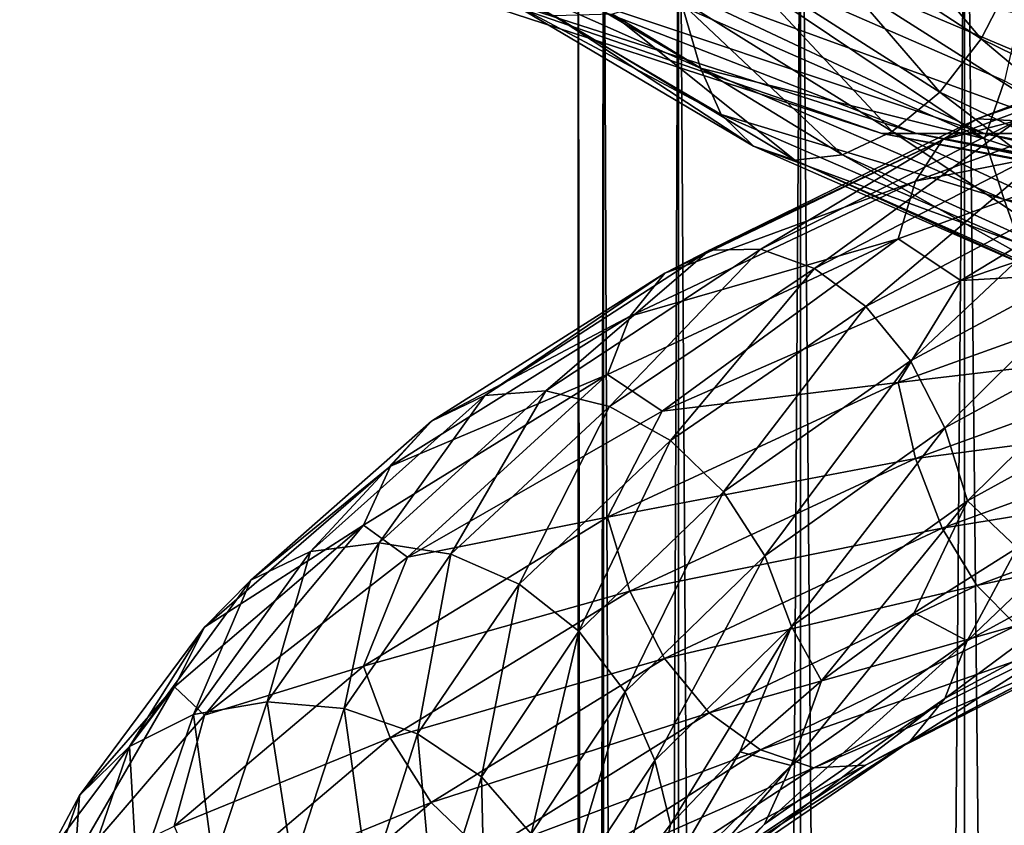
# Model space of a CAD drawing. Header units: metres. Extents: x -40 to 117, y -433 to 89.
# Tile 211 of 256: x -18.5 to -8.8, y -134.33 to -126.4. Entities that reach past the tile are written whole.
import ezdxf

# ---------------------------------------------------------------- set-up
doc = ezdxf.new("R2010")
doc.units = ezdxf.units.M
doc.layers.add('solid_506114_24501146', color=7, linetype='CONTINUOUS')

msp = doc.modelspace()

# ---------------------------------------------------------------- linework, layer by layer
at = {"layer": 'solid_506114_24501146'}
for points in [[(-7.222413, -315.732147, 285.176147), (-7.222413, -120.937187, 250.828537), (-9.192389, -121.217926, 249.236389)], [(-9.192389, -316.012909, 283.583984), (-9.192389, -121.217926, 249.236389), (-10.809105, -121.560013, 247.296341)], [(-9.192389, -316.012909, 283.583984), (-7.222413, -315.732147, 285.176147), (-9.192389, -121.217926, 249.236389)], [(-10.809105, -316.35498, 281.643951), (-10.809105, -121.560013, 247.296341), (-12.010434, -121.950287, 245.082962)], [(-10.809105, -316.35498, 281.643951), (-9.192389, -316.012909, 283.583984), (-10.809105, -121.560013, 247.296341)], [(-12.010434, -316.74527, 279.430573), (-12.010434, -121.950287, 245.082962), (-12.750209, -122.373764, 242.68129)], [(-12.010434, -316.74527, 279.430573), (-10.809105, -316.35498, 281.643951), (-12.010434, -121.950287, 245.082962)], [(-12.750209, -317.168732, 277.0289), (-12.750209, -122.373764, 242.68129), (-13, -122.814171, 240.183655)], [(-12.750209, -317.168732, 277.0289), (-12.010434, -316.74527, 279.430573), (-12.750209, -122.373764, 242.68129)], [(-13, -317.609131, 274.53125), (-13, -122.814171, 240.183655), (-12.750209, -123.25457, 237.686005)], [(-13, -317.609131, 274.53125), (-12.750209, -317.168732, 277.0289), (-13, -122.814171, 240.183655)], [(-12.750209, -318.04953, 272.03363), (-13, -317.609131, 274.53125), (-12.750209, -123.25457, 237.686005)], [(-12.750209, -318.04953, 272.03363), (-12.750209, -123.25457, 237.686005), (-12.010434, -123.678047, 235.284348)], [(-12.010434, -318.473022, 269.631958), (-12.750209, -318.04953, 272.03363), (-12.010434, -123.678047, 235.284348)], [(-12.010434, -318.473022, 269.631958), (-12.010434, -123.678047, 235.284348), (-10.809105, -124.068329, 233.070969)], [(-10.809105, -318.863312, 267.418579), (-12.010434, -318.473022, 269.631958), (-10.809105, -124.068329, 233.070969)], [(-10.809105, -318.863312, 267.418579), (-10.809105, -124.068329, 233.070969), (-9.192389, -124.410408, 231.13092)], [(-9.192389, -319.205383, 265.478516), (-10.809105, -318.863312, 267.418579), (-9.192389, -124.410408, 231.13092)], [(-9.192389, -319.205383, 265.478516), (-9.192389, -124.410408, 231.13092), (-7.222413, -124.691147, 229.538757)], [(-7.222413, -319.486115, 263.886383), (-9.192389, -319.205383, 265.478516), (-7.222413, -124.691147, 229.538757)], [(-10.994618, -125.301826, 969.353577), (-9.026652, -126.586334, 967.821472), (-10.607932, -124.701218, 969.462524)], [(-9.026652, -126.586334, 967.821472), (-8.709181, -125.965355, 967.996216), (-10.607932, -124.701218, 969.462524)], [(-14.363949, -125.366837, 966.266785), (-11.792894, -126.87558, 964.199585), (-14.114626, -125.843269, 966.695862)], [(-11.971836, -126.267166, 963.941956), (-11.792894, -126.87558, 964.199585), (-14.363949, -125.366837, 966.266785)], [(-11.491632, -125.798637, 969.098938), (-9.434704, -127.111328, 967.48407), (-10.994618, -125.301826, 969.353577)], [(-9.434704, -127.111328, 967.48407), (-9.026652, -126.586334, 967.821472), (-10.994618, -125.301826, 969.353577)], [(-11.791615, -125.692665, 963.705811), (-8.995691, -127.57177, 962.337708), (-11.971836, -126.267166, 963.941956)], [(-11.791615, -125.692665, 963.705811), (-8.798529, -126.997604, 962.128174), (-8.995691, -127.57177, 962.337708)], [(-8.644971, -126.340706, 962.167969), (-8.798529, -126.997604, 962.128174), (-11.791615, -125.692665, 963.705811)], [(-14.114626, -125.843269, 966.695862), (-11.588199, -127.329552, 964.664063), (-13.729049, -126.186546, 967.193787)], [(-11.792894, -126.87558, 964.199585), (-11.588199, -127.329552, 964.664063), (-14.114626, -125.843269, 966.695862)], [(-12.063773, -126.151741, 968.715698), (-9.904436, -127.498611, 967.007141), (-11.491632, -125.798637, 969.098938)], [(-9.904436, -127.498611, 967.007141), (-9.434704, -127.111328, 967.48407), (-11.491632, -125.798637, 969.098938)], [(-10.006731, -127.516991, 383.072754), (-14.871795, -125.932594, 384), (-14.586037, -125.932594, 381.098663)], [(-10.006731, -127.516991, 384.927246), (-14.586035, -125.932594, 386.901367), (-14.871795, -125.932594, 384)], [(-10.006731, -127.516991, 383.072754), (-10.006731, -127.516991, 384.927246), (-14.871795, -125.932594, 384)], [(-9.665964, -127.516991, 381.249786), (-14.586037, -125.932594, 381.098663), (-13.739741, -125.932594, 378.308807)], [(-9.665964, -127.516991, 381.249786), (-10.006731, -127.516991, 383.072754), (-14.586037, -125.932594, 381.098663)], [(-9.665964, -127.516991, 386.750214), (-13.739739, -125.932594, 389.691223), (-14.586035, -125.932594, 386.901367)], [(-10.006731, -127.516991, 384.927246), (-9.665964, -127.516991, 386.750214), (-14.586035, -125.932594, 386.901367)], [(-8.996034, -127.516991, 379.520508), (-13.739741, -125.932594, 378.308807), (-12.365432, -125.932594, 375.73764)], [(-8.996034, -127.516991, 379.520508), (-9.665964, -127.516991, 381.249786), (-13.739741, -125.932594, 378.308807)], [(-8.996034, -127.516991, 388.479492), (-12.365429, -125.932594, 392.26236), (-13.739739, -125.932594, 389.691223)], [(-9.665964, -127.516991, 386.750214), (-8.996034, -127.516991, 388.479492), (-13.739739, -125.932594, 389.691223)], [(-8.019754, -127.516991, 377.943756), (-12.365432, -125.932594, 375.73764), (-10.515925, -125.932594, 373.484039)], [(-8.019754, -127.516991, 377.943756), (-8.996034, -127.516991, 379.520508), (-12.365432, -125.932594, 375.73764)], [(-8.019754, -127.516991, 390.056244), (-10.515921, -125.932594, 394.515961), (-12.365429, -125.932594, 392.26236)], [(-8.996034, -127.516991, 388.479492), (-8.019754, -127.516991, 390.056244), (-12.365429, -125.932594, 392.26236)], [(-6.770372, -127.516991, 376.573242), (-10.515925, -125.932594, 373.484039), (-8.262291, -125.932594, 371.634521)], [(-6.770372, -127.516991, 376.573242), (-8.019754, -127.516991, 377.943756), (-10.515925, -125.932594, 373.484039)], [(-6.770372, -127.516991, 391.426758), (-8.262285, -125.932594, 396.365479), (-10.515921, -125.932594, 394.515961)], [(-8.019754, -127.516991, 390.056244), (-6.770372, -127.516991, 391.426758), (-10.515921, -125.932594, 394.515961)], [(-9.026652, -126.586334, 967.821472), (-6.735402, -127.708893, 966.657471), (-8.709181, -125.965355, 967.996216)], [(-12.66122, -126.343735, 968.243286), (-10.394943, -127.727913, 966.438171), (-12.063773, -126.151741, 968.715698)], [(-10.394943, -127.727913, 966.438171), (-9.904436, -127.498611, 967.007141), (-12.063773, -126.151741, 968.715698)], [(-13.729049, -126.186546, 967.193787), (-11.271638, -127.643089, 965.220215), (-13.232903, -126.359474, 967.722595)], [(-11.588199, -127.329552, 964.664063), (-11.271638, -127.643089, 965.220215), (-13.729049, -126.186546, 967.193787)], [(-6.106425, -126.246635, 997.171814), (-9.06796, -127.375, 996.035034), (-6.335861, -126.434258, 997.88562)], [(-8.675751, -127.391914, 995.361389), (-9.06796, -127.375, 996.035034), (-6.106425, -126.246635, 997.171814)], [(-13.232903, -126.359474, 967.722595), (-10.864299, -127.781181, 965.826416), (-12.66122, -126.343735, 968.243286)], [(-10.864299, -127.781181, 965.826416), (-10.394943, -127.727913, 966.438171), (-12.66122, -126.343735, 968.243286)], [(-11.971836, -126.267166, 963.941956), (-8.995691, -127.57177, 962.337708), (-11.792894, -126.87558, 964.199585)], [(-11.271638, -127.643089, 965.220215), (-10.864299, -127.781181, 965.826416), (-13.232903, -126.359474, 967.722595)], [(-6.335861, -126.434258, 997.88562), (-9.408669, -127.580025, 996.696045), (-6.514365, -126.830193, 998.527039)], [(-9.06796, -127.375, 996.035034), (-9.408669, -127.580025, 996.696045), (-6.335861, -126.434258, 997.88562)], [(-9.434704, -127.111328, 967.48407), (-7.039876, -128.255447, 966.254456), (-9.026652, -126.586334, 967.821472)], [(-7.039876, -128.255447, 966.254456), (-6.735402, -127.708893, 966.657471), (-9.026652, -126.586334, 967.821472)], [(-6.514365, -126.830193, 998.527039), (-9.673745, -127.987869, 997.294861), (-6.630078, -127.391411, 999.046326)], [(-9.408669, -127.580025, 996.696045), (-9.673745, -127.987869, 997.294861), (-6.514365, -126.830193, 998.527039)], [(-11.792894, -126.87558, 964.199585), (-8.799483, -128.169647, 962.612732), (-11.588199, -127.329552, 964.664063)], [(-8.995691, -127.57177, 962.337708), (-8.799483, -128.169647, 962.612732), (-11.792894, -126.87558, 964.199585)], [(-8.798529, -126.997604, 962.128174), (-5.706542, -128.637466, 961.278015), (-8.995691, -127.57177, 962.337708)], [(-9.904436, -127.498611, 967.007141), (-7.390375, -128.668869, 965.703186), (-9.434704, -127.111328, 967.48407)], [(-7.390375, -128.668869, 965.703186), (-7.039876, -128.255447, 966.254456), (-9.434704, -127.111328, 967.48407)], [(-9.06796, -127.375, 996.035034), (-11.70496, -128.667908, 994.391113), (-9.408669, -127.580025, 996.696045)], [(-11.198694, -128.656586, 993.798828), (-11.70496, -128.667908, 994.391113), (-9.06796, -127.375, 996.035034)], [(-11.588199, -127.329552, 964.664063), (-8.646746, -128.60643, 963.104858), (-11.271638, -127.643089, 965.220215)], [(-8.799483, -128.169647, 962.612732), (-8.646746, -128.60643, 963.104858), (-11.588199, -127.329552, 964.664063)], [(-8.675751, -127.391914, 995.361389), (-11.198694, -128.656586, 993.798828), (-9.06796, -127.375, 996.035034)], [(-10.670036, -128.846817, 993.249878), (-11.198694, -128.656586, 993.798828), (-8.675751, -127.391914, 995.361389)], [(-8.266194, -127.613266, 994.728821), (-10.670036, -128.846817, 993.249878), (-8.675751, -127.391914, 995.361389)], [(-6.630078, -127.391411, 999.046326), (-9.845577, -128.55484, 997.784912), (-9.2272, -128.965546, 998.446838)], [(-9.673745, -127.987869, 997.294861), (-9.845577, -128.55484, 997.784912), (-6.630078, -127.391411, 999.046326)], [(-6.630078, -127.391411, 999.046326), (-9.2272, -128.965546, 998.446838), (-5.957151, -127.852783, 999.585205)], [(-10.394943, -127.727913, 966.438171), (-7.756376, -128.926697, 965.0578), (-9.904436, -127.498611, 967.007141)], [(-7.756376, -128.926697, 965.0578), (-7.390375, -128.668869, 965.703186), (-9.904436, -127.498611, 967.007141)], [(-9.408669, -127.580025, 996.696045), (-12.144747, -128.895477, 994.97998), (-9.673745, -127.987869, 997.294861)], [(-11.70496, -128.667908, 994.391113), (-12.144747, -128.895477, 994.97998), (-9.408669, -127.580025, 996.696045)], [(-4.867363, -128.478592, 385.384888), (-9.665964, -127.516991, 386.750214), (-10.006731, -127.516991, 384.927246)], [(-5.038959, -128.478592, 384.466919), (-10.006731, -127.516991, 384.927246), (-10.006731, -127.516991, 383.072754)], [(-4.867363, -128.478592, 385.384888), (-10.006731, -127.516991, 384.927246), (-5.038959, -128.478592, 384.466919)], [(-5.038959, -128.478592, 383.533081), (-10.006731, -127.516991, 383.072754), (-9.665964, -127.516991, 381.249786)], [(-5.038959, -128.478592, 384.466919), (-10.006731, -127.516991, 383.072754), (-5.038959, -128.478592, 383.533081)], [(-4.530015, -128.478592, 386.255676), (-8.996034, -127.516991, 388.479492), (-9.665964, -127.516991, 386.750214)], [(-4.530015, -128.478592, 386.255676), (-9.665964, -127.516991, 386.750214), (-4.867363, -128.478592, 385.384888)], [(-4.867363, -128.478592, 382.615112), (-9.665964, -127.516991, 381.249786), (-8.996034, -127.516991, 379.520508)], [(-5.038959, -128.478592, 383.533081), (-9.665964, -127.516991, 381.249786), (-4.867363, -128.478592, 382.615112)], [(-4.038403, -128.478592, 387.049652), (-8.019754, -127.516991, 390.056244), (-8.996034, -127.516991, 388.479492)], [(-4.038403, -128.478592, 387.049652), (-8.996034, -127.516991, 388.479492), (-4.530015, -128.478592, 386.255676)], [(-4.530015, -128.478592, 381.744324), (-8.996034, -127.516991, 379.520508), (-8.019754, -127.516991, 377.943756)], [(-4.867363, -128.478592, 382.615112), (-8.996034, -127.516991, 379.520508), (-4.530015, -128.478592, 381.744324)], [(-8.995691, -127.57177, 962.337708), (-5.706542, -128.637466, 961.278015), (-8.799483, -128.169647, 962.612732)], [(-11.271638, -127.643089, 965.220215), (-8.410538, -128.897202, 963.706848), (-10.864299, -127.781181, 965.826416)], [(-8.646746, -128.60643, 963.104858), (-8.410538, -128.897202, 963.706848), (-11.271638, -127.643089, 965.220215)], [(-10.164177, -129.220856, 992.79071), (-10.670036, -128.846817, 993.249878), (-8.266194, -127.613266, 994.728821)], [(-7.8743, -128.018433, 994.190735), (-10.164177, -129.220856, 992.79071), (-8.266194, -127.613266, 994.728821)], [(-10.864299, -127.781181, 965.826416), (-8.106595, -129.008652, 964.374084), (-10.394943, -127.727913, 966.438171)], [(-8.410538, -128.897202, 963.706848), (-8.106595, -129.008652, 964.374084), (-10.864299, -127.781181, 965.826416)], [(-8.106595, -129.008652, 964.374084), (-7.756376, -128.926697, 965.0578), (-10.394943, -127.727913, 966.438171)], [(-5.957151, -127.852783, 999.585205), (-9.2272, -128.965546, 998.446838), (-6.630798, -128.817596, 999.530823)], [(-9.673745, -127.987869, 997.294861), (-12.48691, -129.318542, 995.520996), (-9.845577, -128.55484, 997.784912)], [(-12.144747, -128.895477, 994.97998), (-12.48691, -129.318542, 995.520996), (-9.673745, -127.987869, 997.294861)], [(-9.725157, -129.759171, 992.46521), (-10.164177, -129.220856, 992.79071), (-7.8743, -128.018433, 994.190735)], [(-7.534186, -128.585068, 993.797913), (-9.725157, -129.759171, 992.46521), (-7.8743, -128.018433, 994.190735)], [(-8.799483, -128.169647, 962.612732), (-5.489562, -129.2258, 961.576599), (-8.646746, -128.60643, 963.104858)], [(-5.706542, -128.637466, 961.278015), (-5.489562, -129.2258, 961.576599), (-8.799483, -128.169647, 962.612732)], [(-9.845577, -128.55484, 997.784912), (-12.708711, -129.892548, 995.971497), (-12.172051, -130.254395, 996.748718)], [(-12.48691, -129.318542, 995.520996), (-12.708711, -129.892548, 995.971497), (-9.845577, -128.55484, 997.784912)], [(-9.845577, -128.55484, 997.784912), (-12.172051, -130.254395, 996.748718), (-9.2272, -128.965546, 998.446838)], [(-11.70496, -128.667908, 994.391113), (-13.920281, -130.098785, 992.302246), (-12.144747, -128.895477, 994.97998)], [(-13.318198, -130.053711, 991.810608), (-13.920281, -130.098785, 992.302246), (-11.70496, -128.667908, 994.391113)], [(-11.198694, -128.656586, 993.798828), (-13.318198, -130.053711, 991.810608), (-11.70496, -128.667908, 994.391113)], [(-12.689486, -130.206589, 991.365295), (-13.318198, -130.053711, 991.810608), (-11.198694, -128.656586, 993.798828)], [(-10.670036, -128.846817, 993.249878), (-12.689486, -130.206589, 991.365295), (-11.198694, -128.656586, 993.798828)], [(-9.383976, -130.41745, 992.29303), (-9.725157, -129.759171, 992.46521), (-7.534186, -128.585068, 993.797913)], [(-7.269869, -129.266724, 993.574829), (-9.383976, -130.41745, 992.29303), (-7.534186, -128.585068, 993.797913)], [(-12.087886, -130.543182, 991.004089), (-12.689486, -130.206589, 991.365295), (-10.670036, -128.846817, 993.249878)], [(-10.164177, -129.220856, 992.79071), (-12.087886, -130.543182, 991.004089), (-10.670036, -128.846817, 993.249878)], [(-6.630798, -128.817596, 999.530823), (-9.846646, -129.972321, 998.261169), (-6.515703, -129.579056, 999.460632)], [(-9.2272, -128.965546, 998.446838), (-9.846646, -129.972321, 998.261169), (-6.630798, -128.817596, 999.530823)], [(-12.144747, -128.895477, 994.97998), (-14.443305, -130.353195, 992.802002), (-12.48691, -129.318542, 995.520996)], [(-13.920281, -130.098785, 992.302246), (-14.443305, -130.353195, 992.802002), (-12.144747, -128.895477, 994.97998)], [(-9.2272, -128.965546, 998.446838), (-12.172051, -130.254395, 996.748718), (-9.846646, -129.972321, 998.261169)], [(-11.565775, -131.047302, 990.762207), (-12.087886, -130.543182, 991.004089), (-10.164177, -129.220856, 992.79071)], [(-9.725157, -129.759171, 992.46521), (-11.565775, -131.047302, 990.762207), (-10.164177, -129.220856, 992.79071)], [(-12.48691, -129.318542, 995.520996), (-14.850226, -130.794174, 993.271912), (-12.708711, -129.892548, 995.971497)], [(-14.443305, -130.353195, 992.802002), (-14.850226, -130.794174, 993.271912), (-12.48691, -129.318542, 995.520996)], [(-9.16336, -131.136185, 992.279236), (-9.383976, -130.41745, 992.29303), (-7.269869, -129.266724, 993.574829)], [(-7.098955, -130.002289, 993.529663), (-9.16336, -131.136185, 992.279236), (-7.269869, -129.266724, 993.574829)], [(-9.846646, -129.972321, 998.261169), (-9.675733, -130.720291, 998.212891), (-6.515703, -129.579056, 999.460632)], [(-6.515703, -129.579056, 999.460632), (-9.675733, -130.720291, 998.212891), (-6.33771, -130.283844, 999.193054)], [(-11.160021, -131.677261, 990.653564), (-11.565775, -131.047302, 990.762207), (-9.725157, -129.759171, 992.46521)], [(-9.383976, -130.41745, 992.29303), (-11.160021, -131.677261, 990.653564), (-9.725157, -129.759171, 992.46521)], [(-12.708711, -129.892548, 995.971497), (-15.114007, -131.376221, 993.674072), (-14.682528, -131.690842, 994.55719)], [(-14.850226, -130.794174, 993.271912), (-15.114007, -131.376221, 993.674072), (-12.708711, -129.892548, 995.971497)], [(-12.708711, -129.892548, 995.971497), (-14.682528, -131.690842, 994.55719), (-12.172051, -130.254395, 996.748718)], [(-9.846646, -129.972321, 998.261169), (-12.710091, -131.297531, 996.438354), (-9.675733, -130.720291, 998.212891)], [(-12.172051, -130.254395, 996.748718), (-12.710091, -131.297531, 996.438354), (-9.846646, -129.972321, 998.261169)], [(-7.098955, -130.002289, 993.529663), (-8.672331, -131.598816, 992.724365), (-9.16336, -131.136185, 992.279236)], [(-13.920281, -130.098785, 992.302246), (-15.637576, -131.634521, 989.852783), (-14.443305, -130.353195, 992.802002)], [(-14.961216, -131.551498, 989.477417), (-15.637576, -131.634521, 989.852783), (-13.920281, -130.098785, 992.302246)], [(-13.318198, -130.053711, 991.810608), (-14.961216, -131.551498, 989.477417), (-13.920281, -130.098785, 992.302246)], [(-14.254941, -131.662308, 989.152039), (-14.961216, -131.551498, 989.477417), (-13.318198, -130.053711, 991.810608)], [(-12.689486, -130.206589, 991.365295), (-14.254941, -131.662308, 989.152039), (-13.318198, -130.053711, 991.810608)], [(-13.579123, -131.956635, 988.904114), (-14.254941, -131.662308, 989.152039), (-12.689486, -130.206589, 991.365295)], [(-12.087886, -130.543182, 991.004089), (-13.579123, -131.956635, 988.904114), (-12.689486, -130.206589, 991.365295)], [(-12.172051, -130.254395, 996.748718), (-14.682528, -131.690842, 994.55719), (-12.710091, -131.297531, 996.438354)], [(-9.675733, -130.720291, 998.212891), (-9.411415, -131.407272, 997.98175), (-6.33771, -130.283844, 999.193054)], [(-6.33771, -130.283844, 999.193054), (-9.411415, -131.407272, 997.98175), (-6.108675, -130.867645, 998.741272)], [(-14.443305, -130.353195, 992.802002), (-16.225122, -131.918961, 990.249878), (-14.850226, -130.794174, 993.271912)], [(-15.637576, -131.634521, 989.852783), (-16.225122, -131.918961, 990.249878), (-14.443305, -130.353195, 992.802002)], [(-10.89765, -132.375519, 990.679138), (-11.160021, -131.677261, 990.653564), (-9.383976, -130.41745, 992.29303)], [(-9.16336, -131.136185, 992.279236), (-10.89765, -132.375519, 990.679138), (-9.383976, -130.41745, 992.29303)], [(-12.992602, -132.422089, 988.759155), (-13.579123, -131.956635, 988.904114), (-12.087886, -130.543182, 991.004089)], [(-11.565775, -131.047302, 990.762207), (-12.992602, -132.422089, 988.759155), (-12.087886, -130.543182, 991.004089)], [(-14.850226, -130.794174, 993.271912), (-16.682245, -132.379868, 990.637817), (-15.114007, -131.376221, 993.674072)], [(-16.225122, -131.918961, 990.249878), (-16.682245, -132.379868, 990.637817), (-14.850226, -130.794174, 993.271912)], [(-12.710091, -131.297531, 996.438354), (-12.489474, -132.027298, 996.420959), (-9.675733, -130.720291, 998.212891)], [(-9.675733, -130.720291, 998.212891), (-12.489474, -132.027298, 996.420959), (-9.411415, -131.407272, 997.98175)], [(-9.411415, -131.407272, 997.98175), (-9.071301, -131.970245, 997.578857), (-6.108675, -130.867645, 998.741272)], [(-6.108675, -130.867645, 998.741272), (-9.071301, -131.970245, 997.578857), (-5.84477, -131.28363, 998.136475)], [(-9.164739, -132.515594, 992.737549), (-8.672331, -131.598816, 992.724365), (-7.564702, -130.988159, 993.400818)], [(-7.100024, -131.390289, 993.996033), (-9.164739, -132.515594, 992.737549), (-7.564702, -130.988159, 993.400818)], [(-12.536791, -133.019928, 988.724365), (-12.992602, -132.422089, 988.759155), (-11.565775, -131.047302, 990.762207)], [(-11.160021, -131.677261, 990.653564), (-12.536791, -133.019928, 988.724365), (-11.565775, -131.047302, 990.762207)], [(-9.16336, -131.136185, 992.279236), (-10.600674, -132.911713, 991.064087), (-10.89765, -132.375519, 990.679138)], [(-9.16336, -131.136185, 992.279236), (-9.686711, -132.24054, 991.943176), (-10.600674, -132.911713, 991.064087)], [(-9.16336, -131.136185, 992.279236), (-8.672331, -131.598816, 992.724365), (-9.686711, -132.24054, 991.943176)], [(-12.710091, -131.297531, 996.438354), (-15.115647, -132.765366, 994.130432), (-12.489474, -132.027298, 996.420959)], [(-14.682528, -131.690842, 994.55719), (-15.115647, -132.765366, 994.130432), (-12.710091, -131.297531, 996.438354)], [(-9.071301, -131.970245, 997.578857), (-8.679405, -132.363876, 997.031799), (-5.84477, -131.28363, 998.136475)], [(-15.114007, -131.376221, 993.674072), (-16.978565, -132.970627, 990.984436), (-16.682095, -133.24794, 991.948059)], [(-16.682245, -132.379868, 990.637817), (-16.978565, -132.970627, 990.984436), (-15.114007, -131.376221, 993.674072)], [(-15.114007, -131.376221, 993.674072), (-16.682095, -133.24794, 991.948059), (-14.682528, -131.690842, 994.55719)], [(-9.38654, -133.082993, 993.178589), (-9.164739, -132.515594, 992.737549), (-7.100024, -131.390289, 993.996033)], [(-7.271855, -131.949341, 994.476013), (-9.38654, -133.082993, 993.178589), (-7.100024, -131.390289, 993.996033)], [(-12.489474, -132.027298, 996.420959), (-12.148293, -132.690521, 996.240784), (-9.411415, -131.407272, 997.98175)], [(-9.411415, -131.407272, 997.98175), (-12.148293, -132.690521, 996.240784), (-9.071301, -131.970245, 997.578857)], [(-14.961216, -131.551498, 989.477417), (-16.065187, -133.116745, 986.887939), (-15.637576, -131.634521, 989.852783)], [(-15.306797, -133.182343, 986.694397), (-16.065187, -133.116745, 986.887939), (-14.961216, -131.551498, 989.477417)], [(-14.254941, -131.662308, 989.152039), (-15.306797, -133.182343, 986.694397), (-14.961216, -131.551498, 989.477417)], [(-15.637576, -131.634521, 989.852783), (-16.791454, -133.240463, 987.135498), (-16.225122, -131.918961, 990.249878)], [(-16.065187, -133.116745, 986.887939), (-16.791454, -133.240463, 987.135498), (-15.637576, -131.634521, 989.852783)], [(-14.581112, -133.431137, 986.571228), (-15.306797, -133.182343, 986.694397), (-14.254941, -131.662308, 989.152039)], [(-13.579123, -131.956635, 988.904114), (-14.581112, -133.431137, 986.571228), (-14.254941, -131.662308, 989.152039)], [(-12.242052, -133.694855, 988.795776), (-12.536791, -133.019928, 988.724365), (-11.160021, -131.677261, 990.653564)], [(-10.89765, -132.375519, 990.679138), (-12.242052, -133.694855, 988.795776), (-11.160021, -131.677261, 990.653564)], [(-9.164739, -132.515594, 992.737549), (-9.686711, -132.24054, 991.943176), (-8.672331, -131.598816, 992.724365)], [(-14.682528, -131.690842, 994.55719), (-16.682095, -133.24794, 991.948059), (-15.115647, -132.765366, 994.130432)], [(-16.225122, -131.918961, 990.249878), (-17.422356, -133.557022, 987.419678), (-16.682245, -132.379868, 990.637817)], [(-16.791454, -133.240463, 987.135498), (-17.422356, -133.557022, 987.419678), (-16.225122, -131.918961, 990.249878)], [(-13.951311, -133.854904, 986.533081), (-14.581112, -133.431137, 986.571228), (-13.579123, -131.956635, 988.904114)], [(-12.992602, -132.422089, 988.759155), (-13.951311, -133.854904, 986.533081), (-13.579123, -131.956635, 988.904114)], [(-12.148293, -132.690521, 996.240784), (-11.709272, -133.225967, 995.905457), (-9.071301, -131.970245, 997.578857)], [(-9.071301, -131.970245, 997.578857), (-11.709272, -133.225967, 995.905457), (-8.679405, -132.363876, 997.031799)], [(-9.728703, -133.506927, 993.710266), (-9.38654, -133.082993, 993.178589), (-7.271855, -131.949341, 994.476013)], [(-7.536932, -132.357819, 995.065308), (-9.728703, -133.506927, 993.710266), (-7.271855, -131.949341, 994.476013)], [(-15.115647, -132.765366, 994.130432), (-14.853276, -133.472931, 994.151855), (-12.489474, -132.027298, 996.420959)], [(-12.489474, -132.027298, 996.420959), (-14.853276, -133.472931, 994.151855), (-12.148293, -132.690521, 996.240784)], [(-10.89929, -133.743912, 991.128662), (-10.600674, -132.911713, 991.064087), (-9.686711, -132.24054, 991.943176)], [(-9.164739, -132.515594, 992.737549), (-10.89929, -133.743912, 991.128662), (-9.686711, -132.24054, 991.943176)], [(-11.709272, -133.225967, 995.905457), (-11.203411, -133.590164, 995.437988), (-8.679405, -132.363876, 997.031799)], [(-8.679405, -132.363876, 997.031799), (-11.203411, -133.590164, 995.437988), (-8.26985, -132.569672, 996.393982)], [(-10.16849, -133.742676, 994.29303), (-9.728703, -133.506927, 993.710266), (-7.536932, -132.357819, 995.065308)], [(-7.877641, -132.571915, 995.720459), (-10.16849, -133.742676, 994.29303), (-7.536932, -132.357819, 995.065308)], [(-16.682245, -132.379868, 990.637817), (-17.913208, -134.039093, 987.717712), (-16.978565, -132.970627, 990.984436)], [(-17.422356, -133.557022, 987.419678), (-17.913208, -134.039093, 987.717712), (-16.682245, -132.379868, 990.637817)], [(-13.461866, -134.418015, 986.579712), (-13.951311, -133.854904, 986.533081), (-12.992602, -132.422089, 988.759155)], [(-12.536791, -133.019928, 988.724365), (-13.461866, -134.418015, 986.579712), (-12.992602, -132.422089, 988.759155)], [(-10.89765, -132.375519, 990.679138), (-12.088462, -134.325668, 989.055542), (-12.242052, -133.694855, 988.795776)], [(-10.89765, -132.375519, 990.679138), (-11.405484, -133.6091, 990.096497), (-12.088462, -134.325668, 989.055542)], [(-10.89765, -132.375519, 990.679138), (-10.600674, -132.911713, 991.064087), (-11.405484, -133.6091, 990.096497)], [(-11.16307, -134.320969, 991.521973), (-10.89929, -133.743912, 991.128662), (-9.164739, -132.515594, 992.737549)], [(-9.38654, -133.082993, 993.178589), (-11.16307, -134.320969, 991.521973), (-9.164739, -132.515594, 992.737549)], [(-11.203411, -133.590164, 995.437988), (-10.674756, -133.766907, 994.884521), (-8.26985, -132.569672, 996.393982)], [(-8.26985, -132.569672, 996.393982), (-10.674756, -133.766907, 994.884521), (-7.877641, -132.571915, 995.720459)], [(-10.674756, -133.766907, 994.884521), (-10.16849, -133.742676, 994.29303), (-7.877641, -132.571915, 995.720459)], [(-14.853276, -133.472931, 994.151855), (-14.447522, -134.107391, 994.035217), (-12.148293, -132.690521, 996.240784)], [(-12.148293, -132.690521, 996.240784), (-14.447522, -134.107391, 994.035217), (-11.709272, -133.225967, 995.905457)], [(-15.115647, -132.765366, 994.130432), (-16.98041, -134.341232, 991.429504), (-14.853276, -133.472931, 994.151855)], [(-16.682095, -133.24794, 991.948059), (-16.98041, -134.341232, 991.429504), (-15.115647, -132.765366, 994.130432)], [(-10.89929, -133.743912, 991.128662), (-11.405484, -133.6091, 990.096497), (-10.600674, -132.911713, 991.064087)], [(-16.978565, -132.970627, 990.984436), (-18.231396, -134.638947, 988.00354), (-18.085342, -134.87999, 989.035889)], [(-17.913208, -134.039093, 987.717712), (-18.231396, -134.638947, 988.00354), (-16.978565, -132.970627, 990.984436)], [(-16.978565, -132.970627, 990.984436), (-18.085342, -134.87999, 989.035889), (-16.682095, -133.24794, 991.948059)], [(-13.145379, -135.067657, 986.701843), (-13.461866, -134.418015, 986.579712), (-12.536791, -133.019928, 988.724365)], [(-12.242052, -133.694855, 988.795776), (-13.145379, -135.067657, 986.701843), (-12.536791, -133.019928, 988.724365)], [(-16.065187, -133.116745, 986.887939), (-16.594353, -134.713348, 984.143311), (-16.791454, -133.240463, 987.135498)], [(-15.810983, -134.732254, 984.088867), (-16.594353, -134.713348, 984.143311), (-16.065187, -133.116745, 986.887939)], [(-15.306797, -133.182343, 986.694397), (-15.810983, -134.732254, 984.088867), (-16.065187, -133.116745, 986.887939)], [(-11.569992, -134.763153, 991.982727), (-11.16307, -134.320969, 991.521973), (-9.38654, -133.082993, 993.178589)], [(-9.728703, -133.506927, 993.710266), (-11.569992, -134.763153, 991.982727), (-9.38654, -133.082993, 993.178589)], [(-15.061395, -134.934021, 984.097351), (-15.810983, -134.732254, 984.088867), (-15.306797, -133.182343, 986.694397)], [(-14.581112, -133.431137, 986.571228), (-15.061395, -134.934021, 984.097351), (-15.306797, -133.182343, 986.694397)], [(-14.447522, -134.107391, 994.035217), (-13.925411, -134.609634, 993.783936), (-11.709272, -133.225967, 995.905457)], [(-11.709272, -133.225967, 995.905457), (-13.925411, -134.609634, 993.783936), (-11.203411, -133.590164, 995.437988)], [(-16.682095, -133.24794, 991.948059), (-18.085342, -134.87999, 989.035889), (-16.98041, -134.341232, 991.429504)], [(-16.791454, -133.240463, 987.135498), (-17.344543, -134.878998, 984.256104), (-17.422356, -133.557022, 987.419678)], [(-16.594353, -134.713348, 984.143311), (-17.344543, -134.878998, 984.256104), (-16.791454, -133.240463, 987.135498)], [(-14.41085, -135.314621, 984.171997), (-15.061395, -134.934021, 984.097351), (-14.581112, -133.431137, 986.571228)], [(-13.951311, -133.854904, 986.533081), (-14.41085, -135.314621, 984.171997), (-14.581112, -133.431137, 986.571228)], [(-16.98041, -134.341232, 991.429504), (-16.685671, -135.023483, 991.496216), (-14.853276, -133.472931, 994.151855)], [(-14.853276, -133.472931, 994.151855), (-16.685671, -135.023483, 991.496216), (-14.447522, -134.107391, 994.035217)], [(-12.093015, -135.024628, 992.476135), (-11.569992, -134.763153, 991.982727), (-9.728703, -133.506927, 993.710266)], [(-10.16849, -133.742676, 994.29303), (-12.093015, -135.024628, 992.476135), (-9.728703, -133.506927, 993.710266)], [(-17.422356, -133.557022, 987.419678), (-17.996225, -135.228546, 984.421326), (-17.913208, -134.039093, 987.717712)], [(-17.344543, -134.878998, 984.256104), (-17.996225, -135.228546, 984.421326), (-17.422356, -133.557022, 987.419678)], [(-13.925411, -134.609634, 993.783936), (-13.323809, -134.938492, 993.415161), (-11.203411, -133.590164, 995.437988)], [(-11.203411, -133.590164, 995.437988), (-13.323809, -134.938492, 993.415161), (-10.674756, -133.766907, 994.884521)], [(-12.243896, -135.050293, 989.235901), (-12.088462, -134.325668, 989.055542), (-11.405484, -133.6091, 990.096497)], [(-10.89929, -133.743912, 991.128662), (-12.243896, -135.050293, 989.235901), (-11.405484, -133.6091, 990.096497)], [(-12.242052, -133.694855, 988.795776), (-12.64183, -135.05748, 987.952576), (-13.145379, -135.067657, 986.701843)], [(-12.242052, -133.694855, 988.795776), (-12.088462, -134.325668, 989.055542), (-12.64183, -135.05748, 987.952576)], [(-13.323809, -134.938492, 993.415161), (-12.695098, -135.080429, 992.966309), (-10.674756, -133.766907, 994.884521)], [(-12.695098, -135.080429, 992.966309), (-12.093015, -135.024628, 992.476135), (-10.16849, -133.742676, 994.29303)], [(-10.674756, -133.766907, 994.884521), (-12.695098, -135.080429, 992.966309), (-10.16849, -133.742676, 994.29303)], [(-12.540216, -135.637939, 989.574402), (-12.243896, -135.050293, 989.235901), (-10.89929, -133.743912, 991.128662)], [(-11.16307, -134.320969, 991.521973), (-12.540216, -135.637939, 989.574402), (-10.89929, -133.743912, 991.128662)], [(-13.905283, -135.841751, 984.304626), (-14.41085, -135.314621, 984.171997), (-13.951311, -133.854904, 986.533081)], [(-13.461866, -134.418015, 986.579712), (-13.905283, -135.841751, 984.304626), (-13.951311, -133.854904, 986.533081)], [(-17.913208, -134.039093, 987.717712), (-18.503246, -135.732239, 984.624695), (-18.231396, -134.638947, 988.00354)], [(-17.996225, -135.228546, 984.421326), (-18.503246, -135.732239, 984.624695), (-17.913208, -134.039093, 987.717712)], [(-16.685671, -135.023483, 991.496216), (-16.229858, -135.625305, 991.453308), (-14.447522, -134.107391, 994.035217)], [(-14.447522, -134.107391, 994.035217), (-16.229858, -135.625305, 991.453308), (-13.925411, -134.609634, 993.783936)], [(-12.997339, -136.100418, 989.95343), (-12.540216, -135.637939, 989.574402), (-11.16307, -134.320969, 991.521973)], [(-11.569992, -134.763153, 991.982727), (-12.997339, -136.100418, 989.95343), (-11.16307, -134.320969, 991.521973)], [(-12.243896, -135.050293, 989.235901), (-12.64183, -135.05748, 987.952576), (-12.088462, -134.325668, 989.055542)]]:
    msp.add_3dface(points, dxfattribs=at)

doc.saveas('drawing.dxf')
